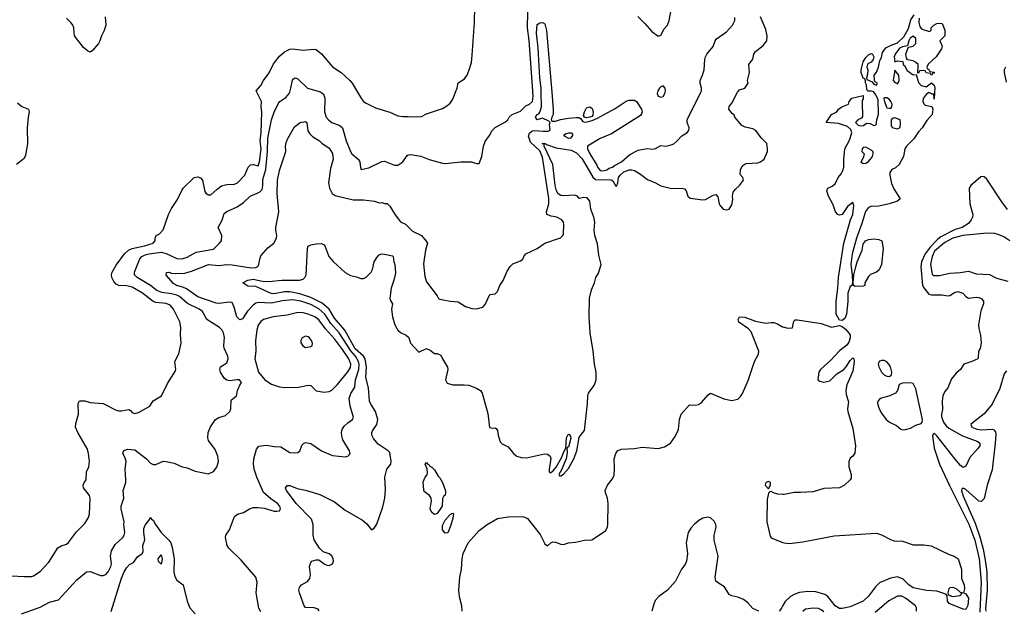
# Model space of a CAD drawing. Header units: inches. Extents: x 1384664 to 1536621, y 460766 to 646467.
# Tile 95 of 256: x 1404195 to 1411683, y 546057 to 550552. Entities that reach past the tile are written whole.
import ezdxf

# ---------------------------------------------------------------- set-up
doc = ezdxf.new("R2010")
doc.units = ezdxf.units.IN
doc.header["$MEASUREMENT"] = 0
for name, color, linetype in [('B4504', 7, 'Continuous'), ('B4505', 7, 'Continuous'), ('B4514', 7, 'Continuous'), ('B4515', 7, 'Continuous')]:
    doc.layers.add(name, color=color, linetype=linetype)

msp = doc.modelspace()

# ---------------------------------------------------------------- linework, layer by layer
at = {"layer": 'B4504', "color": 5}
for points, elevation in [([(1404130, 546320.3), (1404230, 546313.4), (1404285.1, 546314.9), (1404300.1, 546319.9), (1404350, 546352.7), (1404417.4, 546422.6), (1404486.4, 546533.6), (1404510, 546548.8), (1404550, 546560.3), (1404567.3, 546572.7), (1404627, 546653), (1404690, 546717.3), (1404717.2, 546762.8), (1404726.3, 546790), (1404730.8, 546910.8), (1404726, 546930), (1404681.3, 546990), (1404678.7, 547010), (1404685.6, 547030), (1404699.5, 547050), (1404703.5, 547110), (1404721.7, 547150), (1404724.9, 547190), (1404718.6, 547250), (1404710, 547282.9), (1404637.2, 547410), (1404620.7, 547450), (1404621.2, 547478.8), (1404642, 547550), (1404640.9, 547630), (1404649.6, 547650.4), (1404689.7, 547650.4), (1404730, 547639.6), (1404830, 547630.2), (1404930, 547579.6), (1404950, 547574), (1404970, 547574.7), (1405024.4, 547584.4), (1405037.4, 547577.4), (1405050, 547563), (1405070, 547554.9), (1405098.3, 547561.7), (1405184, 547610), (1405209.7, 547650.3), (1405272.7, 547690), (1405318, 547782), (1405380.5, 547879.5), (1405383, 547890), (1405374.3, 547950), (1405405.6, 548010), (1405422, 548090), (1405417.2, 548157.2), (1405420.6, 548210), (1405412.4, 548252.4), (1405364.4, 548350), (1405338.4, 548378.4), (1405310, 548393.3), (1405230, 548399.6), (1405210, 548407.1), (1405129.8, 548470), (1405050, 548516.9), (1405010, 548525.7), (1404950.3, 548530.3), (1404930, 548539.4), (1404910, 548558.8), (1404895.8, 548590), (1404894, 548610), (1404898.4, 548630), (1404930, 548684.2), (1404991.4, 548770), (1405022.1, 548797.9), (1405050, 548810.6), (1405145.1, 548830), (1405209.4, 548850), (1405226.6, 548870), (1405226, 548890), (1405232.3, 548910), (1405257.4, 548922.6), (1405287.3, 548952.7), (1405326.4, 549070), (1405350, 549115.4), (1405396.3, 549183.7), (1405430, 549256), (1405439.3, 549270), (1405523.1, 549350), (1405550, 549355.4), (1405570, 549349.1), (1405584.3, 549330), (1405603.8, 549243.8), (1405611.9, 549231.9), (1405630, 549219.3), (1405650, 549219.7), (1405696.7, 549263.3), (1405730, 549286.5), (1405770, 549298.3), (1405830, 549300.4), (1405852.2, 549310), (1405908.2, 549370), (1405932.6, 549430), (1405950, 549447.4), (1405970, 549450.3), (1406010, 549440.3), (1406019.8, 549470), (1406030.6, 549570), (1406024.7, 549630), (1406032.3, 549692.3), (1406037.4, 549850), (1406032.3, 549890), (1406033.2, 549930), (1405999.3, 550000)], 680), ([(1404210, 546030.4), (1404350, 546080.3), (1404421.6, 546118.4), (1404490, 546135.8), (1404628.8, 546290), (1404703.7, 546350), (1404730, 546351.7), (1404810, 546322.3), (1404830, 546321.1), (1404850, 546330.4), (1404868, 546350), (1404888.3, 546390), (1404892.3, 546410), (1404885.1, 546470), (1404892.3, 546510), (1404922.4, 546557.6), (1404978.9, 546610), (1404990.9, 546630), (1404994.5, 546650), (1404987.3, 546710), (1404989.4, 546730.6), (1404967.3, 546830), (1404967.6, 546850), (1404987.1, 546910), (1404983.1, 546970), (1405001.3, 547030), (1405003.1, 547050), (1404997.1, 547130), (1405004.4, 547190), (1404996.6, 547216.6), (1404979.6, 547250), (1404986.6, 547273.4), (1405015.4, 547284.6), (1405070, 547277.8), (1405159.3, 547210), (1405190, 547177.3), (1405210, 547166.8), (1405230, 547166.8), (1405287.5, 547192.5), (1405310, 547190.4), (1405370, 547176.4), (1405430, 547148.9), (1405470, 547140.4), (1405530, 547116.4), (1405630, 547096.3), (1405670, 547114), (1405693.4, 547146.6), (1405707.3, 547190), (1405701.3, 547230), (1405682, 547282), (1405632, 547350), (1405627, 547370), (1405629.5, 547410), (1405645.6, 547454.4), (1405685.2, 547510), (1405710, 547524.4), (1405761, 547539), (1405792.3, 547570), (1405800.9, 547590), (1405803.7, 547656.3), (1405844, 547690), (1405852.7, 547730), (1405869.2, 547770.8), (1405882, 547790), (1405866, 547810), (1405850, 547812.3), (1405790, 547803.7), (1405769.5, 547809.5), (1405750, 547824), (1405722, 547870), (1405718, 547890), (1405722.7, 547910), (1405770, 547940.5), (1405781.7, 547970), (1405778.7, 547990), (1405751.1, 548051.1), (1405748, 548072), (1405753, 548133), (1405746.3, 548170), (1405735.1, 548190), (1405714.5, 548210), (1405619.1, 548270), (1405584.5, 548330), (1405560.8, 548350), (1405472.2, 548392.1), (1405410, 548445), (1405390, 548456.7), (1405350, 548466.7), (1405275.2, 548475.2), (1405237, 548490), (1405189.7, 548529.7), (1405088.6, 548590), (1405069, 548610), (1405069.1, 548630), (1405110, 548732.8), (1405123.1, 548750), (1405150, 548761.4), (1405180.7, 548770), (1405270, 548781.8), (1405310, 548772.3), (1405390, 548734.7), (1405430, 548733.2), (1405470, 548744.3), (1405537.3, 548782.7), (1405670, 548804.9), (1405712.3, 548847.7), (1405729.6, 548870), (1405733.6, 548910), (1405705.7, 548970), (1405734.6, 549025.4), (1405750, 549076.3), (1405770, 549093), (1405850, 549127.3), (1405898, 549162), (1405947.6, 549210), (1406019.8, 549240.2), (1406039.2, 549260.8), (1406044.8, 549290), (1406044.8, 549335.2), (1406067, 549413), (1406080.8, 549550), (1406083.4, 549650), (1406109.1, 549790.9), (1406130, 549848.2), (1406163, 549917), (1406173.3, 549930), (1406220.4, 549959.6), (1406245.1, 549990), (1406248.4, 550000)], 660), ([(1406030, 546046.6), (1406013.9, 546073.9), (1405994.5, 546190), (1406002.4, 546270), (1405990.8, 546310), (1405879.6, 546439.6), (1405785.1, 546530), (1405772, 546550), (1405760.9, 546610), (1405762.7, 546630), (1405789.6, 546670.4), (1405829.7, 546770.3), (1405851.5, 546788.5), (1405897.6, 546802.4), (1405942.7, 546830), (1405970, 546838.5), (1406010, 546840.7), (1406054.5, 546834.5), (1406130, 546812.4), (1406150, 546810.4), (1406170, 546814.8), (1406178.4, 546830), (1406172.8, 546850), (1406154.7, 546870), (1406104.9, 546904.9), (1406050, 546954.6), (1405998.5, 547070), (1405979.2, 547130), (1405974.3, 547170), (1405976.2, 547210), (1405996.4, 547283.6), (1406014.7, 547305.3), (1406070, 547314.9), (1406130, 547303.1), (1406181.4, 547301.4), (1406250, 547259.3), (1406290, 547255.5), (1406310, 547259.1), (1406325.2, 547270), (1406343.5, 547316.5), (1406353.3, 547326.7), (1406370, 547334), (1406410, 547325.3), (1406490, 547270.4), (1406574, 547234), (1406670, 547226), (1406690, 547230.7), (1406700.7, 547239.3), (1406709.3, 547250), (1406704.5, 547270), (1406653.9, 547353.9), (1406644.5, 547384.5), (1406643.4, 547410), (1406647.8, 547432.2), (1406662.1, 547457.9), (1406690, 547484.7), (1406726.3, 547510), (1406733.2, 547526.8), (1406708.8, 547610), (1406702, 547670), (1406712.9, 547707.1), (1406744.3, 547755.7), (1406748.7, 547810), (1406775.1, 547890), (1406776.1, 547930), (1406771.9, 547950), (1406747.9, 547990), (1406712.5, 548032.5), (1406623.7, 548170), (1406560.9, 548240.9), (1406515.5, 548310), (1406470, 548350.3), (1406410, 548383.7), (1406332, 548410), (1406270, 548420.7), (1406193.6, 548413.6), (1406110, 548395.7), (1406010, 548400.2), (1405990, 548394.6), (1405970, 548380.4), (1405926.7, 548333.3), (1405890, 548274.5), (1405870, 548267), (1405845.6, 548290), (1405825.3, 548365.3), (1405810, 548399.5), (1405790, 548403.1), (1405711.8, 548391.8), (1405690, 548394.2), (1405550, 548443.6), (1405462.7, 548502.7), (1405435.8, 548515.8), (1405386.6, 548530), (1405363.7, 548543.7), (1405310, 548606.9), (1405311.6, 548628.4), (1405330, 548630.2), (1405350, 548621.7), (1405380.1, 548620.1), (1405450, 548623.9), (1405501.1, 548638.9), (1405629.9, 548690.1), (1405710, 548680.9), (1405770, 548688.8), (1405810, 548687.3), (1405955.6, 548664.4), (1405990, 548665.4), (1406005.5, 548674.5), (1406014, 548690), (1406020.7, 548730), (1406030, 548754), (1406083.5, 548816.5), (1406127.3, 548850), (1406147.3, 548890), (1406149.6, 548910), (1406142.4, 548950), (1406144.2, 548970), (1406166, 549090), (1406152.8, 549230), (1406155.4, 549330), (1406170, 549404.7), (1406218.9, 549550), (1406216.4, 549590), (1406221.6, 549618.4), (1406233.2, 549646.8), (1406284.6, 549735.4), (1406327.8, 549770), (1406370, 549776.9), (1406379.6, 549770), (1406386.4, 549706.4), (1406402.3, 549682.3), (1406422.4, 549662.4), (1406476, 549630), (1406493, 549613), (1406550, 549574.8), (1406573.5, 549533.5), (1406580.2, 549490), (1406559.4, 549420.6), (1406543, 549310), (1406550.5, 549270.5), (1406570.5, 549230.5), (1406593.9, 549213.9), (1406730, 549181.7), (1406810, 549181.8), (1406894, 549170), (1406930, 549158), (1406950, 549162), (1406970, 549154), (1406990, 549154), (1407010, 549132), (1407050, 549066.8), (1407090, 549014.8), (1407130, 548994.8), (1407182.2, 548942.2), (1407250, 548910.8), (1407287.3, 548867.3), (1407296, 548850), (1407280.8, 548799.2), (1407265.7, 548694.3), (1407276.7, 548596.7), (1407290, 548556), (1407370, 548451.3), (1407381, 548430), (1407390, 548424), (1407470, 548410.4), (1407530, 548406), (1407586.8, 548370), (1407633.7, 548353.7), (1407670, 548352), (1407716.3, 548363.7), (1407735.9, 548384.1), (1407770, 548460.7), (1407810, 548464.9), (1407830, 548483.8), (1407846, 548530), (1407872.4, 548567.6), (1407902.4, 548637.6), (1407925.3, 548674.7), (1407945.2, 548694.8), (1408003.9, 548716.1), (1408021.2, 548730), (1408029.6, 548750.4), (1408045.2, 548770), (1408129.4, 548810), (1408189, 548850), (1408308.2, 548891.8), (1408327, 548910), (1408330, 548922), (1408333, 548990), (1408329.6, 549010), (1408318.4, 549030), (1408280.9, 549050), (1408236.6, 549056.6), (1408202.9, 549070), (1408201, 549090), (1408218.5, 549150), (1408220.2, 549190), (1408170, 549506.6), (1408150, 549553.4), (1408080.4, 549620.4), (1408065.7, 549665.7), (1408071.1, 549688.9), (1408093.1, 549706.9), (1408110, 549709.8), (1408177.4, 549702.6), (1408215.1, 549704.9), (1408228.9, 549711.1), (1408224.7, 549755.3), (1408228.4, 549768.4), (1408219, 549779), (1408170, 549802.7), (1408130, 549789.7), (1408117.4, 549810), (1408130, 549831.3), (1408143.5, 549836.5), (1408151.5, 549848.5), (1408163.7, 549890), (1408161.3, 550000)], 640), ([(1406472.2, 546052.2), (1406465.4, 546065.4), (1406435.1, 546075.1), (1406370, 546078), (1406358, 546090), (1406322.7, 546190), (1406319.3, 546210), (1406322.7, 546230), (1406337.2, 546250), (1406384.1, 546275.9), (1406402, 546298), (1406407, 546330), (1406399.3, 546390), (1406405.6, 546414.4), (1406415.3, 546430), (1406450, 546442), (1406470, 546442), (1406510.7, 546410), (1406530, 546401.1), (1406550, 546398.9), (1406574.7, 546410), (1406582, 546430), (1406579.8, 546450), (1406570, 546470.9), (1406550, 546485.7), (1406503, 546503), (1406476, 546530), (1406434.6, 546594.6), (1406428.2, 546628.2), (1406427.7, 546710), (1406414.5, 546750), (1406298.5, 546870), (1406225.1, 546970), (1406217, 546990), (1406230, 547007.3), (1406250, 547006.4), (1406305.2, 546985.2), (1406370, 546971.3), (1406477.7, 546937.7), (1406590, 546882.4), (1406670, 546818.2), (1406802.6, 546742.6), (1406834.4, 546714.4), (1406870, 546670.4), (1406890, 546683.1), (1406910, 546713.4), (1406956, 546844), (1406972.2, 546910), (1406977.4, 546977.4), (1406970.9, 547070), (1406987.6, 547130), (1407017.6, 547170), (1407019.1, 547190), (1407010, 547257.2), (1406997.2, 547270), (1406920.7, 547320.7), (1406885.7, 547365.7), (1406873.2, 547390), (1406872.9, 547410), (1406878.1, 547421.9), (1406912.5, 547470), (1406918.2, 547510), (1406901.5, 547570), (1406865.1, 547625.1), (1406854.8, 547650), (1406849.1, 547750), (1406828.3, 547830), (1406832.5, 547907.5), (1406822.3, 547970), (1406810.6, 547990), (1406746.3, 548046.3), (1406667, 548190), (1406590, 548280.8), (1406549.2, 548349.2), (1406495.6, 548395.6), (1406410, 548438.9), (1406324.5, 548464.5), (1406250, 548479.8), (1406210, 548479.8), (1406130, 548466.7), (1406107.2, 548467.2), (1405990, 548520.8), (1405930, 548523.2), (1405893.3, 548550), (1405931.3, 548570), (1405970, 548577.8), (1406041.7, 548561.7), (1406090, 548560.3), (1406188.6, 548568.6), (1406324, 548570), (1406350, 548577.8), (1406363.5, 548590), (1406372.8, 548610), (1406384.4, 548810), (1406390, 548828.4), (1406410, 548838), (1406450, 548846.5), (1406490, 548848.1), (1406510, 548837.8), (1406516.6, 548830), (1406545.7, 548750), (1406581.1, 548710), (1406670, 548627.4), (1406710, 548605.4), (1406755.7, 548595.7), (1406790, 548581.2), (1406810, 548582.9), (1406830, 548592.9), (1406869, 548630), (1406879.3, 548650), (1406892.2, 548710), (1406910, 548742.9), (1406930, 548761.6), (1406950, 548769.3), (1406968.3, 548768.3), (1407030, 548755.5), (1407034.9, 548750), (1407039.6, 548710), (1407048.2, 548688.2), (1407053.6, 548626.4), (1407043, 548577), (1407020.3, 548510), (1407010.6, 548430.6), (1407014.4, 548414.4), (1407031, 548390), (1407022, 548350), (1407030.9, 548290), (1407048.7, 548230), (1407070.1, 548190), (1407090, 548170.9), (1407133.4, 548150), (1407154, 548134), (1407168.2, 548090), (1407230, 548021), (1407290, 548048.4), (1407315.8, 548035.8), (1407350, 548010.8), (1407370.8, 548010.8), (1407398.8, 547998.8), (1407411, 547970), (1407448.4, 547908.4), (1407450.4, 547890), (1407432.8, 547810), (1407445.7, 547785.7), (1407490, 547773.4), (1407574.2, 547774.2), (1407610.2, 547770.2), (1407668.9, 547748.9), (1407700.7, 547730), (1407712.4, 547710), (1407754.3, 547554.3), (1407767.1, 547447.1), (1407790, 547442), (1407810, 547446.4), (1407819.9, 547439.9), (1407830, 547426), (1407833.8, 547390), (1407850, 547339.1), (1407864.2, 547324.2), (1407910, 547300.4), (1407950.3, 547250), (1407975.3, 547230), (1408010, 547219.8), (1408050, 547217.9), (1408187.2, 547247.2), (1408210, 547244.4), (1408230, 547230.6), (1408233.4, 547213.4), (1408222.4, 547130), (1408223.1, 547110), (1408230, 547103.1), (1408250, 547114.9), (1408274.2, 547145.8), (1408317.8, 547222.2), (1408330, 547257), (1408348.1, 547290), (1408353.2, 547370), (1408365.7, 547394.3), (1408370, 547398.4), (1408374.8, 547394.8), (1408383.2, 547383.2), (1408386.4, 547366.4), (1408370, 547298.4), (1408362.4, 547297.6), (1408357.3, 547290), (1408358.5, 547258.5), (1408350.6, 547209.4), (1408315, 547125), (1408294.6, 547090), (1408300.2, 547080.2), (1408310, 547079.2), (1408330, 547094), (1408370, 547137.3), (1408410.4, 547209.6), (1408431.4, 547270), (1408450, 547371.7), (1408464, 547396), (1408490, 547426.4), (1408514.2, 547630), (1408515.3, 547690), (1408520.5, 547710), (1408566.2, 547773.8), (1408579.5, 547810), (1408578.1, 547870), (1408566.1, 547930), (1408556.4, 548030), (1408533.6, 548170), (1408526.3, 548293.7), (1408528.1, 548431.9), (1408542.9, 548497.1), (1408566, 548550), (1408577, 548590), (1408597.1, 548622.9), (1408618.4, 548690), (1408599.4, 548759.4), (1408590, 548846), (1408568, 548910), (1408565, 548950), (1408569.4, 549010), (1408560.8, 549050), (1408538.5, 549110), (1408531.8, 549171.8), (1408510, 549195.7), (1408481.9, 549198.1), (1408450, 549191.8), (1408438.3, 549210), (1408417.3, 549217.4), (1408330, 549211), (1408310, 549212.8), (1408290, 549226.2), (1408277.6, 549250), (1408267.1, 549290), (1408250.8, 549450.8), (1408183.6, 549590), (1408184.4, 549604.4), (1408169.8, 549610.2), (1408190, 549611.7), (1408202.3, 549602.3), (1408275.7, 549575.7), (1408390, 549558.2), (1408430, 549538.6), (1408472.7, 549492.7), (1408553.4, 549353.4), (1408575.2, 549335.2), (1408693.9, 549333.9), (1408706.2, 549326.2), (1408730, 549284.4), (1408737, 549290), (1408744.5, 549310), (1408748.2, 549350), (1408761.4, 549370), (1408790, 549393.2), (1408830, 549409), (1408850.3, 549410.3), (1408870, 549404.4), (1408910, 549382), (1408970, 549336.9), (1409030, 549311.7), (1409070, 549287), (1409152.3, 549267.7), (1409230.3, 549270.3), (1409250, 549266), (1409262.8, 549250), (1409277.3, 549210), (1409294.9, 549194.9), (1409390, 549180.5), (1409410, 549183), (1409470, 549217.1), (1409490, 549220.7), (1409504.9, 549204.9), (1409514, 549150), (1409519.9, 549139.9), (1409546, 549110), (1409570, 549105.5), (1409590, 549111), (1409610, 549142), (1409617.5, 549182.5), (1409615.1, 549210), (1409621.6, 549238.4), (1409638.4, 549261.6), (1409669.2, 549290), (1409699, 549330), (1409695.3, 549350), (1409674, 549374), (1409676, 549410), (1409690, 549438), (1409706.8, 549453.2), (1409722, 549458), (1409810, 549463.1), (1409830, 549470.4), (1409856.3, 549490), (1409882, 549550), (1409883.5, 549570), (1409876.9, 549610), (1409833, 549653), (1409794.3, 549710), (1409770, 549722.4), (1409712.9, 549732.9), (1409686.1, 549746.1), (1409632.7, 549810), (1409628.9, 549828.9), (1409616.4, 549836.4), (1409589.4, 549870.6), (1409589.5, 549890.5), (1409610, 549918), (1409655.2, 550000)], 620), ([(1406485.1, 550000), (1406506.3, 549986.3), (1406515, 549955), (1406512.5, 549850), (1406526.5, 549810), (1406546.4, 549786.4), (1406568.7, 549770), (1406630, 549745.8), (1406650, 549728.7), (1406678.4, 549630), (1406710, 549548), (1406722, 549530), (1406770.4, 549490), (1406781.3, 549470), (1406786, 549426), (1406792, 549412), (1406850, 549423.8), (1406950, 549474), (1406970, 549474.4), (1407045.4, 549445.4), (1407070, 549444.7), (1407109.7, 549470), (1407142.4, 549517.6), (1407150, 549523.7), (1407170, 549527.2), (1407245.6, 549514.4), (1407310, 549488.8), (1407410, 549460.8), (1407430, 549458.5), (1407550.5, 549470.5), (1407630, 549470.7), (1407670, 549458.8), (1407690, 549458.8), (1407710, 549510.7), (1407723.7, 549590), (1407735.1, 549624.9), (1407766.9, 549670), (1407787.6, 549710), (1407810, 549732.2), (1407890, 549775.3), (1407908.2, 549790), (1407916.9, 549810), (1407939.7, 549830), (1408003.6, 549856.4), (1408044.5, 549895.5), (1408072.6, 549910), (1408094.6, 549930), (1408099.9, 549970), (1408098, 550000)], 660), ([(1406764.4, 550000), (1406794, 549950), (1406810.8, 549930), (1406830, 549916.3), (1406902, 549882), (1407010, 549847.4), (1407070, 549821.5), (1407110, 549814.3), (1407150, 549816.5), (1407210, 549811.5), (1407250, 549816), (1407290, 549834.6), (1407410, 549877.4), (1407444.2, 549895.8), (1407470, 549917.6), (1407490, 549947.7), (1407509.8, 550000)], 680), ([(1408241.1, 550000), (1408251.8, 549868.2), (1408253, 549830), (1408241, 549810), (1408238, 549790), (1408241, 549781), (1408270, 549778.8), (1408308.1, 549791.9), (1408370, 549803.7), (1408428, 549808), (1408447.1, 549807.1), (1408461, 549801), (1408478, 549778), (1408490, 549771.3), (1408510, 549774.8), (1408550, 549786), (1408590, 549803.8), (1408723.3, 549876.7), (1408807.3, 549932.7), (1408830, 549939.5), (1408870, 549938.5), (1408886, 549930), (1408922.9, 549870), (1408928.9, 549850), (1408924.9, 549835.1), (1408915.9, 549824.1), (1408696.1, 549683.9), (1408610, 549647.3), (1408513.4, 549590), (1408512.2, 549570), (1408530, 549530.6), (1408584.6, 549444.6), (1408590, 549428.9), (1408610, 549403.5), (1408630, 549401.6), (1408660.9, 549410), (1408678.4, 549421.6), (1408704.5, 549430), (1408718.2, 549441.8), (1408772.6, 549470), (1408834.4, 549525.6), (1408899.8, 549560.2), (1408967.6, 549572.4), (1409010, 549565.7), (1409030, 549570.6), (1409070, 549594.9), (1409110.2, 549590.2), (1409150, 549598.6), (1409170, 549608.1), (1409193, 549627), (1409230, 549669), (1409268.6, 549691.4), (1409283, 549710), (1409286.6, 549730), (1409272.4, 549770), (1409272.4, 549790), (1409375.4, 550000)], 640), ([(1409045.7, 550000), (1409044, 549990), (1409051, 549970), (1409070, 549961.6), (1409090, 549968.2), (1409102.4, 549990), (1409104.5, 550000)], 660), ([(1404179.2, 549919.2), (1404211.9, 549891.9), (1404261.8, 549870), (1404267.5, 549850), (1404259.5, 549810), (1404252.8, 549727.2), (1404253.5, 549606.5), (1404239.8, 549520.2), (1404230, 549495.5), (1404170.3, 549450)], 680), ([(1407559, 546050), (1407558.2, 546090), (1407539.9, 546159.9), (1407534.8, 546210), (1407542.2, 546310), (1407554.4, 546370), (1407559.1, 546450), (1407568.1, 546490), (1407605.9, 546570), (1407690, 546663.3), (1407750, 546711.3), (1407830, 546755.7), (1407910.4, 546769.6), (1408010.1, 546770.1), (1408030, 546767.2), (1408056.1, 546756.1), (1408153.4, 546633.3), (1408190, 546562), (1408210, 546547.4), (1408234.3, 546570), (1408250, 546578.2), (1408270, 546576.6), (1408310, 546560.4), (1408330, 546558.5), (1408368.8, 546571.2), (1408423.3, 546576.7), (1408490, 546591.1), (1408546.2, 546593.8), (1408650, 546662.1), (1408665.7, 546690), (1408669, 546710), (1408669.5, 546870), (1408665.5, 546910), (1408649.3, 546950), (1408647, 546970), (1408666.6, 547010), (1408703.5, 547056.5), (1408715.1, 547084.9), (1408718.5, 547138.5), (1408716, 547210), (1408728.5, 547250), (1408742.4, 547270), (1408770, 547282.3), (1408871.1, 547288.9), (1408930, 547299.8), (1409050, 547287.8), (1409099.5, 547300.5), (1409143.5, 547330), (1409181.1, 547378.9), (1409206.6, 547433.4), (1409214, 547510), (1409226.3, 547550), (1409290, 547622), (1409330, 547617.1), (1409357.2, 547622.8), (1409380.8, 547639.2), (1409430, 547696.5), (1409450, 547708.9), (1409550, 547665.3), (1409610, 547654.5), (1409655.6, 547664.4), (1409677, 547683), (1409693, 547707), (1409734.6, 547805.4), (1409784, 547950), (1409814.5, 548005.5), (1409816.9, 548030), (1409757.1, 548177.1), (1409738.7, 548198.7), (1409664, 548250), (1409659, 548270), (1409669.5, 548290.5), (1409710, 548287.7), (1409790, 548258.4), (1409830, 548248.8), (1409870, 548243.1), (1409910, 548248.4), (1409930, 548246.4), (1409958, 548238), (1409995.2, 548215.2), (1410000, 548213.9)], 580), ([(1410000, 546939), (1409960.1, 546940.1), (1409928, 546950), (1409910, 546962), (1409901, 546959), (1409890, 546949), (1409878.5, 546901.5), (1409877.1, 546730), (1409902.3, 546622.3), (1409910, 546609), (1409964.7, 546584.7), (1410000, 546574)], 580), ([(1404890, 546047.8), (1404970, 546301.7), (1404990, 546350.3), (1405010, 546383.1), (1405030, 546405.5), (1405059.7, 546420.3), (1405090, 546463), (1405130, 546491), (1405134.3, 546505.7), (1405130.5, 546550), (1405145.8, 546594.2), (1405139, 546650), (1405140.1, 546679.9), (1405150, 546706), (1405183.7, 546750), (1405190, 546764.7), (1405198.8, 546750), (1405210, 546742), (1405227.1, 546710), (1405270.2, 546650), (1405330, 546590.2), (1405344.1, 546570), (1405355.9, 546535.9), (1405370.6, 546450), (1405366.8, 546346.8), (1405373.9, 546313.9), (1405390, 546287.3), (1405438, 546250), (1405470, 546126.8), (1405490, 546074.8), (1405530.7, 546030.7)], 640), ([(1409815.8, 546050), (1409770, 546070.4), (1409733.1, 546113.1), (1409698.7, 546138.7), (1409655.8, 546155.8), (1409610, 546166.8), (1409590, 546178.4), (1409556.5, 546236.5), (1409510, 546262.5), (1409490, 546279.8), (1409485.2, 546310), (1409507.6, 546470), (1409476.4, 546590), (1409477.8, 546630), (1409491.1, 546690), (1409489.9, 546710), (1409476.6, 546736.6), (1409450, 546759.9), (1409430, 546765.8), (1409390, 546759.5), (1409358.9, 546741.1), (1409326.9, 546713.1), (1409298.4, 546681.6), (1409278.7, 546650), (1409262.8, 546570), (1409274.2, 546485.8), (1409267.4, 546430), (1409255.4, 546404.6), (1409228.9, 546370), (1409182.2, 546277.8), (1409120.9, 546210), (1409056.9, 546163.1), (1409029.2, 546130.8), (1409016.6, 546103.4), (1409002.7, 546050)], 580), ([(1410000, 546093.9), (1409990, 546074), (1409970, 546051)], 580)]:
    msp.add_lwpolyline(points, dxfattribs=dict(at, elevation=elevation))
for points, elevation in [([(1408505.6, 549805.6), (1408491.3, 549811.3), (1408483.3, 549823.3), (1408489.6, 549849.6), (1408502.8, 549877.1), (1408510, 549883.8), (1408530, 549888.2), (1408550, 549876.5), (1408557.1, 549850), (1408554.7, 549825.3), (1408545.4, 549814.6), (1408530, 549809)], 640), ([(1408370, 549689), (1408350, 549684), (1408331.3, 549670), (1408370, 549649.2), (1408390, 549652), (1408402, 549670), (1408402, 549682), (1408388.7, 549688.7)], 640), ([(1406310, 548323.2), (1406230, 548303.4), (1406124, 548290), (1406050.5, 548270), (1406030, 548254.7), (1406010, 548227.6), (1405998.2, 548190), (1405987.5, 548110), (1405990.2, 548029.8), (1405983.2, 547970), (1406010.6, 547870.6), (1406059.1, 547810), (1406110, 547777.4), (1406170, 547757.4), (1406210, 547753.7), (1406315.6, 547755.6), (1406390, 547770.3), (1406408.7, 547768.7), (1406450, 547726.7), (1406510, 547718), (1406550, 547721.1), (1406570, 547733.4), (1406610, 547773.8), (1406690, 547872.5), (1406710, 547905.8), (1406712.5, 547930), (1406697.5, 547970), (1406650, 548042.7), (1406590, 548122.9), (1406520.4, 548200.4), (1406470, 548266.6), (1406439.3, 548290), (1406390, 548310.9), (1406350, 548321.6)], 660), ([(1406370, 548144.5), (1406344, 548130), (1406333.4, 548110), (1406333.7, 548093.7), (1406347.3, 548070), (1406370, 548058), (1406410, 548064), (1406419, 548070), (1406420.9, 548090), (1406415.6, 548110), (1406399.5, 548130), (1406390, 548138.4)], 680), ([(1407350, 546785.5), (1407330, 546800.5), (1407317.7, 546830), (1407327.1, 546890), (1407325.6, 546910), (1407311.3, 546931.3), (1407270, 546961.2), (1407267.7, 546972.3), (1407264.5, 547035.5), (1407278, 547070), (1407292.9, 547087.1), (1407296.5, 547103.5), (1407293.6, 547133.6), (1407278, 547170), (1407290, 547182), (1407293.4, 547173.4), (1407310, 547164.7), (1407314.6, 547154.6), (1407330, 547147.3), (1407350, 547124.9), (1407377.3, 547077.3), (1407390, 547064.9), (1407410, 547030.4), (1407432.9, 546967.1), (1407434.7, 546950), (1407430, 546932.7), (1407417.4, 546922.6), (1407411.2, 546908.8), (1407407.7, 546850), (1407370, 546794.7)], 580), ([(1409890, 547037.6), (1409868.7, 547030), (1409865.3, 547010), (1409890, 546982), (1409906, 547010), (1409905.2, 547030)], 580), ([(1407430, 546643.1), (1407410, 546668.9), (1407410, 546701.3), (1407430, 546742.9), (1407470, 546785.8), (1407490, 546795.6), (1407493.2, 546790), (1407490, 546758), (1407474.4, 546705.6), (1407450, 546647.3)], 580), ([(1405270, 546408.4), (1405250, 546428), (1405248.7, 546450), (1405270, 546478.4), (1405278.2, 546450), (1405277.4, 546430)], 620)]:
    msp.add_lwpolyline(points, close=True, dxfattribs=dict(at, elevation=elevation))
at = {"layer": 'B4505', "color": 5}
for points, elevation in [([(1407509.8, 550000), (1407521.1, 550030), (1407529.4, 550070.6), (1407579.2, 550100.8), (1407597.4, 550130), (1407612.8, 550170), (1407630, 550226), (1407637.2, 550282.9), (1407654.8, 550530), (1407656.7, 550650)], 680), ([(1408098, 550000), (1408097.3, 550010), (1408070, 550394), (1408057.7, 550490), (1408059, 550610)], 660), ([(1408896.1, 550576.1), (1408950, 550524), (1409002.9, 550462.9), (1409050, 550426.8), (1409070, 550433.4), (1409097.6, 550482.4), (1409122.9, 550510), (1409134.9, 550545.1), (1409146.9, 550613.1)], 660), ([(1404846.4, 550573.6), (1404850.1, 550510), (1404836.6, 550470), (1404816.1, 550430), (1404804.9, 550390), (1404794.2, 550370), (1404750, 550316.5), (1404730, 550305), (1404710, 550314.4), (1404680.3, 550340.3), (1404612.8, 550430), (1404606.5, 550490), (1404600.3, 550510), (1404587.8, 550527.8), (1404550, 550563.1)], 680), ([(1408161.3, 550000), (1408160.7, 550030), (1408150, 550108.7), (1408138.2, 550338.2), (1408125.3, 550450), (1408130, 550515.5), (1408150, 550528.2), (1408170, 550530.4), (1408190, 550520.7), (1408202.8, 550470), (1408241.1, 550000)], 640), ([(1409375.4, 550000), (1409380.3, 550010), (1409381.4, 550030), (1409369.6, 550070), (1409369.6, 550090), (1409388, 550130), (1409399.7, 550170), (1409405.1, 550250), (1409411.1, 550270), (1409420.5, 550290), (1409470, 550347.2), (1409483.5, 550390), (1409493.6, 550406.4), (1409570, 550459), (1409616.3, 550510), (1409634.8, 550545.3), (1409635.1, 550570)], 640), ([(1409655.2, 550000), (1409656.9, 550003.1), (1409670, 550017.3), (1409709.3, 550030.7), (1409734, 550070), (1409729.2, 550090), (1409745.6, 550150), (1409740.9, 550210), (1409769.6, 550250.4), (1409778.7, 550290), (1409791.1, 550310), (1409850, 550356.1), (1409877.8, 550390), (1409879, 550430), (1409870, 550478), (1409830, 550572.6)], 620), ([(1405999.3, 550000), (1405994.5, 550010), (1406027.8, 550050), (1406050, 550090.5), (1406091.8, 550148.2), (1406125, 550215), (1406170, 550275.3), (1406210, 550308.7), (1406250, 550327.3), (1406270.2, 550330.2), (1406350, 550321.1), (1406430, 550327.7), (1406450, 550324), (1406491.5, 550291.6), (1406574.3, 550194.3), (1406640.4, 550150), (1406705.5, 550090), (1406723, 550070), (1406764.4, 550000)], 680), ([(1406248.4, 550000), (1406258.4, 550030), (1406270, 550091.3), (1406278.6, 550101.4), (1406290, 550110.7), (1406310, 550102.8), (1406384.9, 550030), (1406482, 550002), (1406485.1, 550000)], 660), ([(1409104.5, 550000), (1409106.6, 550010), (1409103.5, 550030), (1409090, 550049.6), (1409070, 550041.1), (1409060.3, 550030), (1409047.5, 550010), (1409045.7, 550000)], 660)]:
    msp.add_lwpolyline(points, dxfattribs=dict(at, elevation=elevation))
at = {"layer": 'B4514', "color": 5}
for points, elevation in [([(1411152.6, 550000), (1411150, 549946), (1411146, 549986), (1411134, 549986), (1411110, 549998), (1411090, 549982), (1411067.3, 549952.7), (1411062.8, 549930), (1411070.7, 549910.7), (1411082, 549902), (1411131.6, 549891.6), (1411138.8, 549870), (1411134.8, 549830), (1411094, 549786), (1411058, 549730), (1411030, 549699.3), (1410995.7, 549644.3), (1410938.6, 549590), (1410927.5, 549570), (1410915.5, 549510), (1410882.5, 549450), (1410854.8, 549425.2), (1410828.6, 549411.4), (1410813.6, 549390), (1410811.5, 549368.4), (1410826.3, 549306.3), (1410843.7, 549263.7), (1410890, 549189.2), (1410870, 549171.8), (1410807.3, 549150), (1410730, 549132.1), (1410668.6, 549131.4), (1410650, 549123.5), (1410626.8, 549093.2), (1410599.5, 549000.4), (1410558.7, 548890), (1410526.9, 548770), (1410516, 548690), (1410526.3, 548610), (1410527.5, 548552.5), (1410522.8, 548530), (1410510, 548520.9), (1410492.3, 548470), (1410493, 548407), (1410482.9, 548310), (1410470, 548279.1), (1410450, 548263.1), (1410430, 548265.4), (1410405.3, 548310), (1410404.6, 548410), (1410417.2, 548510), (1410421.2, 548590), (1410462.4, 548850), (1410514.4, 549030), (1410530, 549070.5), (1410538.6, 549138.6), (1410530, 549159.5), (1410490, 549129.7), (1410450.1, 549069.9), (1410430, 549065.3), (1410418.4, 549070), (1410400.3, 549090), (1410382.9, 549142.9), (1410346.3, 549210), (1410334.5, 549250), (1410341.2, 549270), (1410375.3, 549284.7), (1410396.8, 549303.2), (1410419.8, 549350), (1410441.6, 549378.4), (1410455, 549405), (1410461.8, 549430), (1410462.3, 549490), (1410471.3, 549568.7), (1410505.8, 549634.2), (1410523.7, 549690), (1410516.6, 549716.6), (1410490, 549739), (1410421.2, 549761.2), (1410328, 549770), (1410368, 549830), (1410409, 549851), (1410422, 549870), (1410448.7, 549890), (1410498, 549910), (1410504, 549930), (1410524.8, 549955.2), (1410610, 549974), (1410610.7, 549950.7), (1410603.4, 549936.6), (1410601.6, 549918.4), (1410604, 549816), (1410596.8, 549803.2), (1410570, 549788.7), (1410551.3, 549770), (1410572, 549750), (1410590, 549744.9), (1410612.3, 549747.7), (1410634.6, 549765.4), (1410662, 549762), (1410690, 549746), (1410708, 549752), (1410713.2, 549790), (1410727.3, 549832.7), (1410723, 549943), (1410704.5, 549984.5), (1410691.7, 550000)], 580), ([(1411708, 549108), (1411665.4, 549165.4), (1411550, 549338.7), (1411530, 549356.8), (1411510, 549359.7), (1411503.8, 549356.2), (1411429.6, 549290.4), (1411416.6, 549270), (1411422, 549150), (1411443.7, 549070), (1411442, 549050), (1411431.2, 549028.8), (1411410, 549002), (1411361.6, 548970), (1411310, 548956.1), (1411201, 548899), (1411178.1, 548882), (1411118.4, 548821.6), (1411082.4, 548770), (1411052.8, 548710), (1411048.2, 548671.8), (1411062.3, 548530), (1411070, 548510.7), (1411110, 548463.2), (1411130, 548458.3), (1411210, 548458.9), (1411250, 548450.2), (1411270, 548452.6), (1411303.9, 548476.1), (1411330, 548483.4), (1411367.2, 548470), (1411390, 548444.9), (1411410, 548432.2), (1411470, 548439.7), (1411490, 548437.8), (1411507.7, 548430), (1411524.4, 548410), (1411523.7, 548390), (1411504, 548336), (1411487.9, 548230), (1411490, 548202), (1411503, 548150), (1411508.2, 548090), (1411500.5, 548050), (1411488.2, 548030), (1411484.7, 547975.3), (1411482, 547970), (1411436.3, 547950), (1411374.8, 547930), (1411350.4, 547889.6), (1411318, 547862), (1411282, 547818), (1411254.9, 547750), (1411230, 547723.1), (1411215.4, 547690), (1411211.8, 547650), (1411214.2, 547585.8), (1411205.4, 547550), (1411205.4, 547530), (1411220.9, 547490), (1411241.2, 547461.2), (1411262.5, 547442.5), (1411364.7, 547384.7), (1411482.6, 547342.6), (1411497.8, 547330), (1411496.6, 547310), (1411484.1, 547290), (1411420.1, 547219.9), (1411390, 547154.2), (1411370, 547143.6), (1411350, 547159.9), (1411308.5, 547208.5), (1411170, 547384.7), (1411150, 547404.2), (1411141.3, 547398.7), (1411136, 547384), (1411149.4, 547290), (1411189.8, 547170), (1411266.1, 547006.1), (1411413.4, 546713.3), (1411458.1, 546590), (1411491.7, 546450), (1411507.2, 546270), (1411496.6, 546043.4)], 620), ([(1411724, 548870), (1411678.4, 548898.4), (1411637.2, 548917.2), (1411610, 548923.8), (1411550, 548926.4), (1411368.7, 548910), (1411290.9, 548890), (1411230, 548855.6), (1411152.8, 548790), (1411134.1, 548750), (1411122.5, 548690), (1411131.1, 548631.1), (1411135.8, 548615.8), (1411146.4, 548606.4), (1411190, 548604.8), (1411270, 548623.1), (1411350, 548627.9), (1411410, 548637), (1411470, 548619.1), (1411570, 548612.1), (1411625, 548585), (1411710, 548561.9)], 640), ([(1410000, 548213.9), (1410036, 548204), (1410073.2, 548206.8), (1410082, 548258), (1410092.7, 548267.3), (1410110, 548268), (1410290, 548239), (1410370, 548211.4), (1410430, 548225), (1410450, 548216.9), (1410476.7, 548196.7), (1410504.6, 548164.6), (1410510.8, 548150), (1410511.7, 548130), (1410501.2, 548098.8), (1410484.6, 548075.4), (1410430, 548031.3), (1410360.6, 547959.4), (1410285, 547890), (1410272.3, 547870), (1410266, 547810), (1410279.8, 547799.8), (1410310, 547792.8), (1410356.2, 547803.8), (1410410, 547855.7), (1410462.6, 547890), (1410480.5, 547910), (1410510, 547959.1), (1410530, 547977.3), (1410538.8, 547970), (1410541.1, 547950), (1410530, 547876), (1410485.9, 547774.1), (1410476.8, 547730), (1410479.8, 547699.8), (1410497.6, 547642.4), (1410490.2, 547590), (1410492.7, 547570), (1410530, 547441), (1410551.8, 547310), (1410547.3, 547252.7), (1410531.3, 547230), (1410510, 547214), (1410500.5, 547190), (1410500.4, 547150), (1410518, 547090), (1410518, 547062), (1410511, 547050), (1410466.8, 547010), (1410430, 546989.7), (1410310, 546983.4), (1410230, 546959.8), (1410132.7, 546952.7), (1410085.6, 546954.4), (1410010, 546938.7), (1410000, 546939)], 580), ([(1411700.2, 547879.8), (1411682.1, 547857.9), (1411650, 547744.1), (1411590, 547624.7), (1411530, 547552.1), (1411448.1, 547490), (1411429, 547470), (1411437.4, 547450), (1411475.1, 547435.1), (1411510.1, 547430.1), (1411590, 547434.4), (1411604.2, 547430), (1411615, 547415), (1411617.6, 547397.6), (1411614.6, 547330), (1411590, 547125.2), (1411552.6, 547010), (1411530, 546909.2), (1411510, 546885.1), (1411490, 546888), (1411390, 546975.8), (1411370, 546987), (1411360.3, 546979.7), (1411357.6, 546970), (1411370, 546924.6), (1411460.9, 546720.9), (1411497.4, 546617.4), (1411522.3, 546522.3), (1411538.4, 546438.4), (1411549.1, 546349.1), (1411551.8, 546210), (1411540.5, 546070), (1411543.4, 546050)], 640), ([(1410000, 546574), (1410010, 546571), (1410050, 546565), (1410150, 546577.8), (1410390, 546624.4), (1410710, 546643.1), (1410750, 546631.5), (1410816.8, 546596.8), (1410846.6, 546586.6), (1410910, 546582.7), (1410990, 546555.2), (1411070, 546555.2), (1411126.7, 546546.7), (1411262.6, 546482.6), (1411301, 546470), (1411333.4, 546450), (1411357.3, 546370), (1411358.5, 546298.5), (1411378, 546250), (1411379.9, 546220.1), (1411372, 546190), (1411390, 546182.8), (1411410.4, 546150.4), (1411405.5, 546094.5), (1411390, 546062.9), (1411370, 546064.5), (1411264.2, 546110), (1411250, 546125.6), (1411247.5, 546167.5), (1411239.7, 546179.7), (1411170, 546201.7), (1411091.8, 546208.2), (1410990, 546226.9), (1410956.2, 546250), (1410913.4, 546293.4), (1410870, 546311.1), (1410818, 546302), (1410734.2, 546265.8), (1410704.5, 546235.5), (1410650, 546164.8), (1410610, 546125.7), (1410510, 546083.7), (1410450.5, 546070), (1410430, 546070.4), (1410396.9, 546090), (1410342.1, 546162.1), (1410317.4, 546177.4), (1410250, 546197.1), (1410190, 546201), (1410126.6, 546193.4), (1410090, 546180.8), (1410057.6, 546162.4), (1410015.4, 546124.6), (1410000, 546093.9)], 580), ([(1411014.6, 546050), (1411015.6, 546075.6), (1411007.6, 546090), (1410933, 546150), (1410904.6, 546164.6), (1410870, 546164.3), (1410803.8, 546130), (1410699.9, 546040.1)], 620), ([(1410310, 546045.6), (1410290, 546061.7), (1410269.9, 546069.9), (1410230, 546074.3), (1410170, 546064.7), (1410151.3, 546048.7)], 620)]:
    msp.add_lwpolyline(points, dxfattribs=dict(at, elevation=elevation))
for points, elevation in [([(1410770, 549958), (1410766.8, 549950), (1410770.8, 549930), (1410787.1, 549887.1), (1410790, 549882), (1410810, 549878), (1410822, 549878), (1410828.9, 549891.1), (1410829.2, 549910), (1410819.6, 549930), (1410810, 549943.7), (1410790, 549957)], 580), ([(1410850, 549804), (1410838, 549802), (1410822, 549790), (1410822, 549750), (1410831.3, 549731.3), (1410870, 549721), (1410890, 549732), (1410894.5, 549765.5), (1410890.9, 549790)], 580), ([(1410630, 549581.2), (1410610, 549579.3), (1410602, 549570), (1410599.1, 549550), (1410616.3, 549530), (1410612.5, 549507.5), (1410600.7, 549479.3), (1410591.3, 549470), (1410610, 549458.8), (1410630, 549460.7), (1410650, 549473), (1410665.1, 549490), (1410679.6, 549510), (1410686.6, 549530), (1410685.2, 549545.2), (1410676, 549556)], 580), ([(1410550, 548521.6), (1410536, 548530), (1410532.7, 548550), (1410538, 548610), (1410553.7, 548670), (1410565.1, 548710), (1410601.3, 548798.7), (1410610, 548842.8), (1410626.9, 548870), (1410650, 548880.4), (1410690, 548885.5), (1410730, 548879.1), (1410750.6, 548870), (1410763, 548810), (1410750, 548688.7), (1410730.5, 548649.5), (1410710.7, 548629.3), (1410666.4, 548613.6), (1410650, 548598), (1410622, 548550), (1410622, 548530), (1410610, 548525.2)], 580), ([(1410770, 547959.3), (1410750, 547959.3), (1410732.2, 547950), (1410725, 547930), (1410729.1, 547910.9), (1410750, 547870.3), (1410770, 547849.1), (1410790, 547839.1), (1410810, 547836.9), (1410826.3, 547850), (1410828.7, 547870), (1410816.5, 547910), (1410804.8, 547930), (1410790, 547947.4)], 620), ([(1410967.2, 547787.2), (1410910, 547787), (1410884.2, 547775.8), (1410870.3, 547730), (1410855.8, 547710), (1410813, 547690), (1410739.5, 547670), (1410721.5, 547650), (1410719.8, 547630), (1410731.8, 547590), (1410750, 547556.9), (1410784.3, 547510), (1410809.2, 547490), (1410864.5, 547464.5), (1410896.1, 547436.1), (1410910, 547430.4), (1410932.3, 547432.3), (1410970, 547444), (1411010, 547466.3), (1411050, 547478.9), (1411058.2, 547490), (1411060.9, 547510), (1411010, 547742), (1410990, 547782.7)], 620), ([(1411291.3, 546231.3), (1411270, 546228.3), (1411260.5, 546219.5), (1411252.6, 546190), (1411255.8, 546175.8), (1411290, 546162.8), (1411330, 546167.8), (1411348, 546170), (1411366, 546190), (1411350, 546193.2), (1411319.5, 546219.5)], 580)]:
    msp.add_lwpolyline(points, close=True, dxfattribs=dict(at, elevation=elevation))
at = {"layer": 'B4515', "color": 5}
for points, elevation in [([(1410691.7, 550000), (1410690, 550002), (1410670, 550009), (1410647.3, 550007.3), (1410638, 550018), (1410635.3, 550055.3), (1410627.3, 550072.7), (1410627.3, 550087.3), (1410622, 550102), (1410610, 550106), (1410595.3, 550150), (1410595.3, 550170), (1410610, 550232), (1410630, 550264.7), (1410650, 550284.7), (1410670, 550296), (1410682, 550290), (1410691.3, 550270), (1410684.7, 550250), (1410671.1, 550228.9), (1410644.7, 550215.3), (1410642, 550210), (1410638, 550190), (1410644.7, 550170), (1410643.6, 550136.4), (1410634, 550110), (1410638, 550098), (1410678, 550078), (1410690, 550062), (1410710, 550054), (1410718, 550070), (1410700.2, 550080.2), (1410695.3, 550090), (1410693.2, 550130), (1410710, 550152), (1410725.2, 550190), (1410737.5, 550242.5), (1410750, 550264.7), (1410757.6, 550302.4), (1410783.3, 550336.7), (1410821.7, 550358.3), (1410870, 550376.9), (1410918.6, 550421.4), (1410955.4, 550484.6), (1410973.3, 550550), (1410997.2, 550590)], 580), ([(1411036.9, 550563.1), (1411032.9, 550530), (1411040.4, 550500.4), (1411050, 550485.5), (1411070, 550474.8), (1411118, 550462), (1411127.3, 550472.7), (1411128, 550490), (1411148, 550510), (1411170, 550522), (1411190, 550524.7), (1411210, 550522), (1411230, 550472), (1411230, 550428), (1411192, 550390), (1411211, 550350), (1411204.7, 550330), (1411164.7, 550270), (1411105.4, 550214.6), (1411094, 550190), (1411098, 550178), (1411110, 550174), (1411118, 550158), (1411150, 550152), (1411150, 550146), (1411138, 550142), (1411130, 550128), (1411122, 550142), (1411090, 550148), (1411082, 550162), (1411070, 550166), (1411038, 550162), (1411030, 550146), (1411026, 550146), (1411028, 550210), (1411008, 550230), (1410990, 550239), (1410947.3, 550247.3), (1410940.4, 550260.4), (1410935.3, 550290), (1410950, 550334), (1410958, 550342), (1410990, 550351), (1411009.4, 550370.6), (1411009.3, 550410), (1410990, 550426.6), (1410968.2, 550411.8), (1410957, 550390), (1410947.1, 550352.9), (1410910, 550345.4), (1410885.1, 550334.9), (1410852.7, 550290), (1410846.3, 550270), (1410850, 550231.3), (1410870, 550238), (1410912.7, 550232.7), (1410914, 550210), (1410923.6, 550203.6), (1410944.9, 550164.9), (1410990, 550132), (1411014, 550134), (1411030, 550074), (1411051.1, 550051.1), (1411090, 550042), (1411130, 550072), (1411150, 550054), (1411154, 550030), (1411152.6, 550000)], 580), ([(1411692, 550190), (1411683.2, 550170), (1411682.6, 550150), (1411696.4, 550076.4)], 620)]:
    msp.add_lwpolyline(points, dxfattribs=dict(at, elevation=elevation))
at = {"layer": 'B4515', "color": 5, "elevation": 580}
msp.add_lwpolyline([(1410850, 550168), (1410838.3, 550090), (1410850, 550074), (1410864.7, 550070), (1410870, 550062), (1410882.7, 550090), (1410882, 550130)], close=True, dxfattribs=at)

doc.saveas('drawing.dxf')
